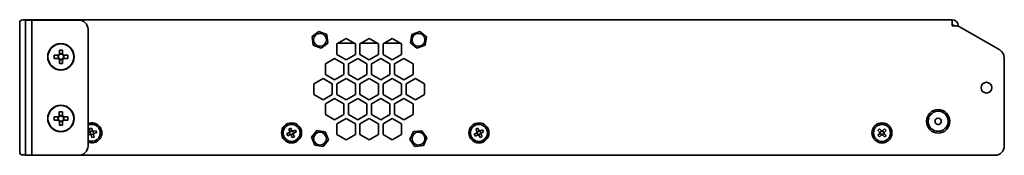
# Model space of a CAD drawing. Header units: millimetres. Extents: x 9 to 590, y 7 to 389.
# Tile 1 of 14: x 9 to 115, y 187 to 201. Entities that reach past the tile are written whole.
import ezdxf

# ---------------------------------------------------------------- set-up
doc = ezdxf.new("R2010")
doc.units = ezdxf.units.MM

msp = doc.modelspace()

# ---------------------------------------------------------------- linework, layer by layer
at = {"color": 7, "linetype": 'Continuous', "lineweight": 35}
for p, q in [((8.7772, 200.754), (8.7772, 201.0873)), ((8.7772, 187.4873), (8.7772, 200.754)), ((9.7772, 201.4207), (9.1105, 201.4207)), ((9.4105, 201.3873), (10.0772, 201.3873)), ((9.4105, 200.3873), (9.4105, 201.3873)), ((9.7772, 201.4207), (9.7889, 201.4207)), ((9.7772, 201.4207), (9.7772, 201.3873)), ((9.7889, 201.4207), (109.7772, 201.4207)), ((9.7889, 201.4207), (9.7889, 201.3873)), ((9.8157, 201.3873), (9.8091, 201.4067)), ((9.8091, 201.4067), (9.8091, 201.3873)), ((10.0772, 201.3873), (10.0772, 200.3873)), ((10.0772, 201.3873), (10.2438, 201.3873)), ((10.2438, 201.3873), (15.1772, 201.3873)), ((16.5498, 201.4215), (16.5498, 201.4207)), ((17.1982, 201.4215), (16.5498, 201.4215)), ((17.1982, 201.4215), (17.1982, 201.4207)), ((18.0923, 201.4215), (17.1982, 201.4215)), ((18.0923, 201.4215), (18.0923, 201.4207)), ((18.3379, 201.4215), (18.0923, 201.4215)), ((18.3379, 201.4215), (18.3379, 201.4207)), ((19.8535, 201.4215), (19.8535, 201.4207)), ((20.326, 201.4215), (19.8535, 201.4215)), ((20.326, 201.4215), (20.326, 201.4207)), ((21.2497, 201.4215), (20.326, 201.4215)), ((21.2497, 201.4215), (21.2497, 201.4207)), ((21.7009, 201.4215), (21.2497, 201.4215)), ((21.7009, 201.4215), (21.7009, 201.4207)), ((23.0634, 201.4215), (23.0634, 201.4207)), ((23.806, 201.4215), (23.0634, 201.4215)), ((23.806, 201.4215), (23.806, 201.4207)), ((24.6531, 201.4215), (23.806, 201.4215)), ((24.6531, 201.4215), (24.6531, 201.4207)), ((24.7576, 201.4215), (24.6531, 201.4215)), ((24.7576, 201.4215), (24.7576, 201.4207)), ((55.7301, 201.4215), (55.7301, 201.4207)), ((56.4727, 201.4215), (55.7301, 201.4215)), ((56.4727, 201.4215), (56.4727, 201.4207)), ((57.3198, 201.4215), (56.4727, 201.4215)), ((57.3198, 201.4215), (57.3198, 201.4207)), ((57.4243, 201.4215), (57.3198, 201.4215)), ((57.4243, 201.4215), (57.4243, 201.4207)), ((67.7666, 201.4215), (67.7666, 201.4207)), ((68.5557, 201.4215), (67.7666, 201.4215)), ((68.5557, 201.4215), (68.5557, 201.4207)), ((69.3662, 201.4215), (68.5557, 201.4215)), ((69.3662, 201.4215), (69.3662, 201.4207)), ((69.3877, 201.4215), (69.3662, 201.4215)), ((69.3877, 201.4215), (69.3877, 201.4207)), ((81.5225, 201.4215), (81.5225, 201.4207)), ((81.5292, 201.4215), (81.5225, 201.4215)), ((81.5292, 201.4215), (81.5292, 201.4207)), ((81.8744, 201.4215), (81.5292, 201.4215)), ((81.8744, 201.4215), (81.8744, 201.4207)), ((82.7891, 201.4215), (81.8744, 201.4215)), ((82.7891, 201.4215), (82.7891, 201.4207)), ((83.3585, 201.4215), (82.7891, 201.4215)), ((83.3652, 201.4215), (83.3585, 201.4215)), ((83.3585, 201.4215), (83.3585, 201.4207)), ((83.3652, 201.4215), (83.3652, 201.4207)), ((86.9059, 201.4215), (86.9059, 201.4207)), ((86.9125, 201.4215), (86.9059, 201.4215)), ((86.9125, 201.4215), (86.9125, 201.4207)), ((87.2577, 201.4215), (86.9125, 201.4215)), ((87.2577, 201.4215), (87.2577, 201.4207)), ((88.1724, 201.4215), (87.2577, 201.4215)), ((88.1724, 201.4215), (88.1724, 201.4207)), ((88.7418, 201.4215), (88.1724, 201.4215)), ((88.7485, 201.4215), (88.7418, 201.4215)), ((88.7418, 201.4215), (88.7418, 201.4207)), ((88.7485, 201.4215), (88.7485, 201.4207)), ((88.8099, 201.4215), (88.7485, 201.4215)), ((88.8099, 201.4215), (88.8099, 201.4207)), ((88.8958, 201.4215), (88.8099, 201.4215)), ((88.8958, 201.4215), (88.8958, 201.4207)), ((89.1366, 201.4215), (88.8958, 201.4215)), ((89.1366, 201.4215), (89.1366, 201.4207)), ((90.9907, 201.4215), (90.9907, 201.4207)), ((91.5248, 201.4215), (90.9907, 201.4215)), ((91.5248, 201.4215), (91.5248, 201.4207)), ((92.4446, 201.4215), (91.5248, 201.4215)), ((92.4446, 201.4215), (92.4446, 201.4207)), ((92.8303, 201.4215), (92.4446, 201.4215)), ((92.8303, 201.4215), (92.8303, 201.4207)), ((93.6142, 201.4215), (93.6142, 201.4207)), ((94.2982, 201.4215), (93.6142, 201.4215)), ((94.2982, 201.4215), (94.2982, 201.4207)), ((94.6621, 201.4215), (94.2982, 201.4215)), ((94.6621, 201.4215), (94.6621, 201.4207)), ((95.0104, 201.4215), (94.6621, 201.4215)), ((95.0104, 201.4215), (95.0104, 201.4207)), ((95.9256, 201.4215), (95.0104, 201.4215)), ((95.9256, 201.4215), (95.9256, 201.4207)), ((96.4923, 201.4215), (95.9256, 201.4215)), ((96.4923, 201.4215), (96.4923, 201.4207)), ((99.0376, 201.4215), (99.0376, 201.4207)), ((99.2123, 201.4215), (99.0376, 201.4215)), ((99.2123, 201.4215), (99.2123, 201.4207)), ((100.0852, 201.4215), (99.2123, 201.4215)), ((100.0852, 201.4215), (100.0852, 201.4207)), ((100.7834, 201.4215), (100.0852, 201.4215)), ((100.7834, 201.4215), (100.7834, 201.4207)), ((103.7043, 201.4215), (103.7043, 201.4207)), ((103.8597, 201.4215), (103.7043, 201.4215)), ((103.8597, 201.4215), (103.8597, 201.4207)), ((104.4115, 201.4215), (103.8597, 201.4215)), ((104.4115, 201.4215), (104.4115, 201.4207)), ((105.329, 201.4215), (104.4115, 201.4215)), ((105.329, 201.4215), (105.329, 201.4207)), ((105.6947, 201.4215), (105.329, 201.4215)), ((105.6947, 201.4215), (105.6947, 201.4207)), ((107.738, 201.4215), (107.738, 201.4207)), ((108.2414, 201.4215), (107.738, 201.4215)), ((108.2414, 201.4215), (108.2414, 201.4207)), ((109.1639, 201.4215), (108.2414, 201.4215)), ((109.1639, 201.4215), (109.1639, 201.4207)), ((109.583, 201.4215), (109.1639, 201.4215)), ((109.583, 201.4215), (109.583, 201.4207)), ((109.7772, 201.4207), (109.7772, 200.754)), ((109.7772, 200.754), (110.1759, 200.754)), ((110.4438, 200.754), (110.4438, 200.7174)), ((110.6759, 200.62), (114.9438, 198.1559)), ((9.4105, 200.3873), (9.4105, 187.7873)), ((10.0772, 200.3873), (10.0772, 187.7873)), ((16.1772, 200.3873), (16.1772, 187.7873)), ((40.4577, 199.6089), (41.1914, 200.17)), ((40.5767, 198.6928), (40.4577, 199.6089)), ((41.1914, 200.17), (42.0443, 199.8151)), ((42.0443, 199.8151), (42.1634, 198.8991)), ((51.1098, 198.9361), (51.2682, 199.8462)), ((51.2682, 199.8462), (52.1356, 200.1641)), ((52.1356, 200.1641), (52.8445, 199.5718)), ((52.8445, 199.5718), (52.6861, 198.6618)), ((41.4296, 198.3379), (40.5767, 198.6928)), ((42.1634, 198.8991), (41.4296, 198.3379)), ((44.1438, 199.4055), (43.1438, 198.8281)), ((43.1438, 198.8281), (43.1438, 197.6734)), ((45.0401, 198.888), (43.2476, 198.888)), ((45.1438, 198.8281), (44.1438, 199.4055)), ((45.1438, 197.6734), (45.1438, 198.8281)), ((46.6438, 199.4055), (45.6438, 198.8281)), ((45.6438, 198.8281), (45.6438, 197.6734)), ((47.5401, 198.888), (45.7476, 198.888)), ((47.6438, 198.8281), (46.6438, 199.4055)), ((47.6438, 197.6734), (47.6438, 198.8281)), ((49.1438, 199.4055), (48.1438, 198.8281)), ((48.1438, 198.8281), (48.1438, 197.6734)), ((50.0401, 198.888), (48.2476, 198.888)), ((50.1438, 198.8281), (49.1438, 199.4055)), ((50.1438, 197.6734), (50.1438, 198.8281)), ((51.8188, 198.3439), (51.1098, 198.9361)), ((52.6861, 198.6618), (51.8188, 198.3439)), ((12.5104, 197.5919), (12.9478, 197.5922)), ((12.5106, 197.2486), (12.5104, 197.5919)), ((12.9278, 197.2488), (12.9276, 197.5921)), ((13.0718, 198.1539), (13.4151, 198.1541)), ((13.072, 197.7165), (13.0718, 198.1539)), ((13.072, 197.7367), (13.4153, 197.7369)), ((13.4151, 198.1541), (13.4153, 197.7167)), ((13.5397, 197.5925), (13.9771, 197.5927)), ((13.5599, 197.5925), (13.5601, 197.2492)), ((13.9771, 197.5927), (13.9773, 197.2494)), ((43.1438, 197.6734), (44.1438, 197.0961)), ((44.1438, 197.0961), (45.1438, 197.6734)), ((45.6438, 197.6734), (46.6438, 197.0961)), ((46.6438, 197.0961), (47.6438, 197.6734)), ((48.1438, 197.6734), (49.1438, 197.0961)), ((49.1438, 197.0961), (50.1438, 197.6734)), ((12.948, 197.2488), (12.5106, 197.2486)), ((13.0726, 196.6872), (13.0724, 197.1246)), ((13.4157, 197.1046), (13.0724, 197.1044)), ((13.4159, 196.6874), (13.0726, 196.6872)), ((13.4157, 197.1248), (13.4159, 196.6874)), ((13.9773, 197.2494), (13.5399, 197.2492)), ((42.8938, 197.2404), (41.8938, 196.6631)), ((41.8938, 196.6631), (41.8938, 195.5084)), ((43.8938, 196.6631), (42.8938, 197.2404)), ((43.8938, 195.5084), (43.8938, 196.6631)), ((45.3938, 197.2404), (44.3938, 196.6631)), ((44.3938, 196.6631), (44.3938, 195.5084)), ((46.3938, 196.6631), (45.3938, 197.2404)), ((46.3938, 195.5084), (46.3938, 196.6631)), ((47.8938, 197.2404), (46.8938, 196.6631)), ((46.8938, 196.6631), (46.8938, 195.5084)), ((48.8938, 196.6631), (47.8938, 197.2404)), ((48.8938, 195.5084), (48.8938, 196.6631)), ((50.3938, 197.2404), (49.3938, 196.6631)), ((49.3938, 196.6631), (49.3938, 195.5084)), ((51.3938, 196.6631), (50.3938, 197.2404)), ((51.3938, 195.5084), (51.3938, 196.6631)), ((115.4438, 197.2899), (115.4438, 187.7873)), ((41.8938, 195.5084), (42.8938, 194.931)), ((42.8938, 194.931), (43.8938, 195.5084)), ((44.3938, 195.5084), (45.3938, 194.931)), ((45.3938, 194.931), (46.3938, 195.5084)), ((46.8938, 195.5084), (47.8938, 194.931)), ((47.8938, 194.931), (48.8938, 195.5084)), ((49.3938, 195.5084), (50.3938, 194.931)), ((50.3938, 194.931), (51.3938, 195.5084)), ((41.6438, 195.0754), (40.6438, 194.498)), ((40.6438, 194.498), (40.6438, 193.3433)), ((42.6438, 194.498), (41.6438, 195.0754)), ((42.6438, 193.3433), (42.6438, 194.498)), ((44.1438, 195.0754), (43.1438, 194.498)), ((43.1438, 194.498), (43.1438, 193.3433)), ((45.1438, 194.498), (44.1438, 195.0754)), ((45.1438, 193.3433), (45.1438, 194.498)), ((46.6438, 195.0754), (45.6438, 194.498)), ((45.6438, 194.498), (45.6438, 193.3433)), ((47.6438, 194.498), (46.6438, 195.0754)), ((47.6438, 193.3433), (47.6438, 194.498)), ((49.1438, 195.0754), (48.1438, 194.498)), ((48.1438, 194.498), (48.1438, 193.3433)), ((50.1438, 194.498), (49.1438, 195.0754)), ((50.1438, 193.3433), (50.1438, 194.498)), ((51.6438, 195.0754), (50.6438, 194.498)), ((50.6438, 194.498), (50.6438, 193.3433)), ((52.6438, 194.498), (51.6438, 195.0754)), ((52.6438, 193.3433), (52.6438, 194.498)), ((40.6438, 193.3433), (41.6438, 192.766)), ((41.6438, 192.766), (42.6438, 193.3433)), ((43.1438, 193.3433), (44.1438, 192.766)), ((44.1438, 192.766), (45.1438, 193.3433)), ((45.6438, 193.3433), (46.6438, 192.766)), ((46.6438, 192.766), (47.6438, 193.3433)), ((48.1438, 193.3433), (49.1438, 192.766)), ((49.1438, 192.766), (50.1438, 193.3433)), ((50.6438, 193.3433), (51.6438, 192.766)), ((51.6438, 192.766), (52.6438, 193.3433)), ((42.8938, 192.9103), (41.8938, 192.3329)), ((41.8938, 192.3329), (41.8938, 191.1782)), ((43.8938, 192.3329), (42.8938, 192.9103)), ((43.8938, 191.1782), (43.8938, 192.3329)), ((45.3938, 192.9103), (44.3938, 192.3329)), ((44.3938, 192.3329), (44.3938, 191.1782)), ((46.3938, 192.3329), (45.3938, 192.9103)), ((46.3938, 191.1782), (46.3938, 192.3329)), ((47.8938, 192.9103), (46.8938, 192.3329)), ((46.8938, 192.3329), (46.8938, 191.1782)), ((48.8938, 192.3329), (47.8938, 192.9103)), ((48.8938, 191.1782), (48.8938, 192.3329)), ((50.3938, 192.9103), (49.3938, 192.3329)), ((49.3938, 192.3329), (49.3938, 191.1782)), ((51.3938, 192.3329), (50.3938, 192.9103)), ((51.3938, 191.1782), (51.3938, 192.3329)), ((13.0678, 191.4863), (13.4112, 191.4883)), ((13.0704, 191.049), (13.0678, 191.4863)), ((13.0703, 191.0691), (13.4136, 191.0712)), ((13.4112, 191.4883), (13.4138, 191.051)), ((41.8938, 191.1782), (42.8938, 190.6009)), ((42.8938, 190.6009), (43.8938, 191.1782)), ((44.3938, 191.1782), (45.3938, 190.6009)), ((45.3938, 190.6009), (46.3938, 191.1782)), ((46.8938, 191.1782), (47.8938, 190.6009)), ((47.8938, 190.6009), (48.8938, 191.1782)), ((49.3938, 191.1782), (50.3938, 190.6009)), ((50.3938, 190.6009), (51.3938, 191.1782)), ((12.5095, 190.9213), (12.9468, 190.9239)), ((12.5115, 190.578), (12.5095, 190.9213)), ((12.9489, 190.5806), (12.5115, 190.578)), ((12.9287, 190.5804), (12.9266, 190.9238)), ((13.0765, 190.0196), (13.0739, 190.457)), ((13.4174, 190.4388), (13.0741, 190.4368)), ((13.4199, 190.0217), (13.0765, 190.0196)), ((13.4173, 190.459), (13.4199, 190.0217)), ((13.5388, 190.9274), (13.9761, 190.93)), ((13.9782, 190.5867), (13.5409, 190.5841)), ((13.559, 190.9275), (13.5611, 190.5842)), ((13.9761, 190.93), (13.9782, 190.5867)), ((44.1438, 190.7452), (43.1438, 190.1679)), ((43.1438, 190.1679), (43.1438, 189.0132)), ((45.1438, 190.1679), (44.1438, 190.7452)), ((45.1438, 189.0132), (45.1438, 190.1679)), ((46.6438, 190.7452), (45.6438, 190.1679)), ((45.6438, 190.1679), (45.6438, 189.0132)), ((47.6438, 190.1679), (46.6438, 190.7452)), ((47.6438, 189.0132), (47.6438, 190.1679)), ((49.1438, 190.7452), (48.1438, 190.1679)), ((48.1438, 190.1679), (48.1438, 189.0132)), ((50.1438, 190.1679), (49.1438, 190.7452)), ((50.1438, 189.0132), (50.1438, 190.1679)), ((16.1772, 189.2299), (16.3736, 189.2775)), ((16.4317, 189.0378), (16.1772, 188.9761)), ((16.3562, 189.6609), (16.596, 189.719)), ((16.4277, 189.3661), (16.3562, 189.6609)), ((16.4131, 189.2451), (16.4035, 189.2848)), ((16.4349, 189.3362), (16.4746, 189.3458)), ((16.4616, 189.045), (16.452, 189.0847)), ((16.5527, 189.0233), (16.5131, 189.0137)), ((16.5917, 188.689), (16.5203, 188.9838)), ((16.596, 189.719), (16.6674, 189.4242)), ((16.635, 189.3847), (16.6746, 189.3943)), ((16.7528, 189.0717), (16.7131, 189.0621)), ((16.7261, 189.3629), (16.7357, 189.3233)), ((16.756, 189.3702), (17.0507, 189.4416)), ((16.76, 189.0418), (16.8315, 188.7471)), ((16.7746, 189.1629), (16.7842, 189.1232)), ((17.1088, 189.2019), (16.8141, 189.1304)), ((17.0507, 189.4416), (17.1088, 189.2019)), ((37.7184, 189.1244), (37.9981, 189.2417)), ((37.8137, 188.8969), (37.7184, 189.1244)), ((38.0934, 189.0142), (37.8137, 188.8969)), ((37.9201, 189.6174), (38.1476, 189.7128)), ((38.0374, 189.3377), (37.9201, 189.6174)), ((38.0422, 189.2159), (38.0265, 189.2536)), ((38.0493, 189.3094), (38.0869, 189.3251)), ((38.1218, 189.0261), (38.106, 189.0637)), ((38.1476, 189.7128), (38.2649, 189.4331)), ((38.2152, 189.019), (38.1776, 189.0033)), ((38.3067, 188.6952), (38.1895, 188.9749)), ((38.2391, 189.3889), (38.2768, 189.4047)), ((38.3325, 189.3819), (38.3483, 189.3442)), ((38.3609, 189.3938), (38.6406, 189.511)), ((38.4051, 189.0986), (38.3674, 189.0828)), ((38.4121, 189.192), (38.4279, 189.1544)), ((38.417, 189.0702), (38.5342, 188.7905)), ((38.736, 189.2835), (38.4563, 189.1663)), ((38.6406, 189.511), (38.736, 189.2835)), ((40.3974, 188.727), (40.9749, 189.448)), ((40.9749, 189.448), (41.8881, 189.3083)), ((41.8881, 189.3083), (42.2237, 188.4476)), ((43.1438, 189.0132), (44.1438, 188.4358)), ((44.1438, 188.4358), (45.1438, 189.0132)), ((45.6438, 189.0132), (46.6438, 188.4358)), ((46.6438, 188.4358), (47.6438, 189.0132)), ((48.1438, 189.0132), (49.1438, 188.4358)), ((49.1438, 188.4358), (50.1438, 189.0132)), ((51.0585, 188.4901), (51.4337, 189.3343)), ((51.4337, 189.3343), (52.3523, 189.4315)), ((52.3523, 189.4315), (52.8958, 188.6845)), ((58.028, 189.0774), (58.2956, 189.2202)), ((58.1442, 188.8597), (58.028, 189.0774)), ((58.4117, 189.0026), (58.1442, 188.8597)), ((58.1829, 189.587), (58.4005, 189.7032)), ((58.3257, 189.3195), (58.1829, 189.587)), ((58.3419, 189.1986), (58.3227, 189.2346)), ((58.3402, 189.2923), (58.3762, 189.3115)), ((58.4005, 189.7032), (58.5434, 189.4356)), ((58.4389, 189.017), (58.4196, 189.053)), ((58.5325, 189.0187), (58.4965, 188.9995)), ((58.6538, 188.7048), (58.511, 188.9724)), ((58.5218, 189.3892), (58.5578, 189.4085)), ((58.6155, 189.3909), (58.6347, 189.3549)), ((58.6427, 189.4054), (58.9102, 189.5482)), ((58.8714, 188.821), (58.6538, 188.7048)), ((58.7141, 189.1157), (58.6781, 189.0964)), ((58.7124, 189.2093), (58.7317, 189.1733)), ((58.7286, 189.0885), (58.8714, 188.821)), ((59.0264, 189.3306), (58.7588, 189.1878)), ((58.9102, 189.5482), (59.0264, 189.3306)), ((101.7509, 188.9413), (101.9671, 189.154)), ((101.9239, 188.7654), (101.7509, 188.9413)), ((101.7553, 189.4739), (101.9311, 189.6469)), ((101.968, 189.2577), (101.7553, 189.4739)), ((102.1401, 188.9781), (101.9239, 188.7654)), ((101.9311, 189.6469), (102.1438, 189.4307)), ((102.0177, 189.1464), (101.9891, 189.1755)), ((101.9895, 189.2358), (102.0186, 189.2644)), ((102.162, 188.9997), (102.1334, 189.0288)), ((102.1363, 189.3802), (102.1654, 189.4088)), ((102.2514, 189.0278), (102.2223, 188.9992)), ((102.2257, 189.4083), (102.2543, 189.3792)), ((102.4566, 188.7611), (102.2439, 188.9773)), ((102.2476, 189.4299), (102.4638, 189.6425)), ((102.3981, 189.1722), (102.3691, 189.1436)), ((102.37, 189.2615), (102.3986, 189.2324)), ((102.4197, 189.1502), (102.6324, 188.934)), ((102.6368, 189.4667), (102.4206, 189.254)), ((102.6324, 188.934), (102.4566, 188.7611)), ((102.4638, 189.6425), (102.6368, 189.4667)), ((9.4105, 186.7873), (9.4105, 187.7873)), ((10.0772, 187.7873), (10.0772, 186.7873)), ((16.8315, 188.7471), (16.5917, 188.689)), ((38.5342, 188.7905), (38.3067, 188.6952)), ((40.733, 187.8664), (40.3974, 188.727)), ((41.6461, 187.7267), (40.733, 187.8664)), ((42.2237, 188.4476), (41.6461, 187.7267)), ((51.602, 187.7432), (51.0585, 188.4901)), ((52.5207, 187.8404), (51.602, 187.7432)), ((52.8958, 188.6845), (52.5207, 187.8404)), ((8.7772, 187.154), (8.7772, 187.4873)), ((9.4105, 186.8207), (9.1105, 186.8207)), ((10.0772, 186.7873), (9.4105, 186.7873)), ((10.0772, 186.7873), (10.2438, 186.7873)), ((10.2438, 186.7873), (15.1772, 186.7873)), ((15.1772, 186.7873), (114.4438, 186.7873))]:
    msp.add_line(p, q, dxfattribs=at)
for centre, radius in [((41.3105, 199.254), 0.6983), ((51.9772, 199.254), 0.6983), ((13.2438, 197.4207), 1.4333), ((13.2438, 197.4207), 1.4), ((113.5105, 194.0873), 0.5833), ((13.2438, 190.754), 1.4333), ((13.2438, 190.754), 1.4), ((108.2772, 190.454), 1.2667), ((38.2272, 189.204), 1.0833), ((38.2272, 189.204), 0.9167), ((58.5272, 189.204), 1.0833), ((58.5272, 189.204), 0.9167), ((102.1938, 189.204), 1.0833), ((102.1938, 189.204), 0.9167), ((41.3105, 188.5873), 0.6983), ((51.9772, 188.5873), 0.6983)]:
    msp.add_circle(centre, radius, dxfattribs=at)
for centre, radius, start, end in [((9.1105, 201.0873), 0.3333, 90, 180), ((15.1772, 200.3873), 1, 0, 90), ((109.7772, 200.754), 0.6667, 0, 90), ((109.7772, 200.754), 0.1667, 0, 90), ((110.1759, 199.754), 1, 60, 90), ((13.2438, 197.4207), 0.3422, 120.145111, 149.920457), ((13.2438, 197.4207), 0.2837, 142.79168, 217.273888), ((13.2438, 197.4207), 0.2837, 127.273888, 142.79168), ((13.2438, 197.4207), 0.2837, 52.79168, 127.273888), ((13.2438, 197.4207), 0.3422, 30.145111, 59.920457), ((13.2438, 197.4207), 0.2837, 37.273888, 52.79168), ((13.2438, 197.4207), 0.2837, 322.79168, 37.273888), ((114.4438, 197.2899), 1, 0, 60), ((13.2438, 197.4207), 0.3422, 210.145111, 239.920457), ((13.2438, 197.4207), 0.2837, 217.273888, 232.79168), ((13.2438, 197.4207), 0.2837, 232.79168, 307.273888), ((13.2438, 197.4207), 0.2837, 307.273888, 322.79168), ((13.2438, 197.4207), 0.3422, 300.145111, 329.920457), ((13.2438, 190.754), 0.3422, 120.452966, 150.228312), ((13.2438, 190.754), 0.2837, 127.581743, 143.099535), ((13.2438, 190.754), 0.2837, 53.099535, 127.581743), ((13.2438, 190.754), 0.3422, 30.452966, 60.228312), ((13.2438, 190.754), 0.2837, 37.581743, 53.099535), ((108.2772, 190.454), 1.0833, 94.448281, 292.448281), ((108.2772, 190.454), 1.0833, 292.448281, 94.448281), ((13.2438, 190.754), 0.3422, 210.452966, 240.228312), ((13.2438, 190.754), 0.2837, 143.099535, 217.581743), ((13.2438, 190.754), 0.2837, 217.581743, 233.099535), ((13.2438, 190.754), 0.2837, 233.099535, 307.581743), ((13.2438, 190.754), 0.2837, 307.581743, 323.099535), ((13.2438, 190.754), 0.3422, 300.452966, 330.228312), ((13.2438, 190.754), 0.2837, 323.099535, 37.581743), ((16.5938, 189.204), 1.0833, 247.380135, 112.619865), ((16.5938, 189.204), 0.9167, 13.620108, 117.035692), ((108.2772, 190.454), 0.3417, 112.448281, 292.448281), ((108.2772, 190.454), 0.3417, 292.448281, 112.448281), ((16.5938, 189.204), 0.9167, 242.964308, 13.620108), ((16.5938, 189.204), 0.2322, 135.705814, 161.534401), ((16.5938, 189.204), 0.1853, 167.181984, 220.058231), ((16.5938, 189.204), 0.1853, 151.901897, 167.181984), ((16.5938, 189.204), 0.1853, 145.338318, 151.901897), ((16.5938, 189.204), 0.2322, 225.705814, 251.534401), ((16.5938, 189.204), 0.1853, 130.058231, 145.338318), ((16.5938, 189.204), 0.1853, 220.058231, 235.338318), ((16.5938, 189.204), 0.1853, 77.181984, 130.058231), ((16.5938, 189.204), 0.1853, 235.338318, 241.901897), ((16.5938, 189.204), 0.1853, 241.901897, 257.181984), ((16.5938, 189.204), 0.1853, 257.181984, 310.058231), ((16.5938, 189.204), 0.1853, 61.901897, 77.181984), ((16.5938, 189.204), 0.2322, 45.705814, 71.534401), ((16.5938, 189.204), 0.1853, 55.338318, 61.901897), ((16.5938, 189.204), 0.1853, 40.058231, 55.338318), ((16.5938, 189.204), 0.1853, 310.058231, 325.338318), ((16.5938, 189.204), 0.1853, 347.181984, 40.058231), ((16.5938, 189.204), 0.1853, 325.338318, 331.901897), ((16.5938, 189.204), 0.1853, 331.901897, 347.181984), ((16.5938, 189.204), 0.2322, 315.705814, 341.534401), ((38.2272, 189.204), 0.2322, 144.828717, 170.657304), ((38.2272, 189.204), 0.1853, 176.304887, 229.181134), ((38.2272, 189.204), 0.1853, 161.0248, 176.304887), ((38.2272, 189.204), 0.1853, 154.461221, 161.0248), ((38.2272, 189.204), 0.1853, 139.181134, 154.461221), ((38.2272, 189.204), 0.1853, 86.304887, 139.181134), ((38.2272, 189.204), 0.2322, 234.828717, 260.657304), ((38.2272, 189.204), 0.1853, 229.181134, 244.461221), ((38.2272, 189.204), 0.1853, 244.461221, 251.0248), ((38.2272, 189.204), 0.1853, 251.0248, 266.304887), ((38.2272, 189.204), 0.1853, 266.304887, 319.181134), ((38.2272, 189.204), 0.1853, 71.0248, 86.304887), ((38.2272, 189.204), 0.2322, 54.828717, 80.657304), ((38.2272, 189.204), 0.1853, 64.461221, 71.0248), ((38.2272, 189.204), 0.1853, 49.181134, 64.461221), ((38.2272, 189.204), 0.1853, 356.304887, 49.181134), ((38.2272, 189.204), 0.1853, 319.181134, 334.461221), ((38.2272, 189.204), 0.1853, 334.461221, 341.0248), ((38.2272, 189.204), 0.1853, 341.0248, 356.304887), ((38.2272, 189.204), 0.2322, 324.828717, 350.657304), ((58.5272, 189.204), 0.2322, 150.177148, 176.005736), ((58.5272, 189.204), 0.1853, 166.373232, 181.653319), ((58.5272, 189.204), 0.1853, 181.653319, 234.529565), ((58.5272, 189.204), 0.1853, 159.809652, 166.373232), ((58.5272, 189.204), 0.1853, 144.529565, 159.809652), ((58.5272, 189.204), 0.1853, 91.653319, 144.529565), ((58.5272, 189.204), 0.2322, 240.177148, 266.005736), ((58.5272, 189.204), 0.1853, 234.529565, 249.809652), ((58.5272, 189.204), 0.1853, 249.809652, 256.373232), ((58.5272, 189.204), 0.1853, 256.373232, 271.653319), ((58.5272, 189.204), 0.1853, 76.373232, 91.653319), ((58.5272, 189.204), 0.1853, 271.653319, 324.529565), ((58.5272, 189.204), 0.2322, 60.177148, 86.005736), ((58.5272, 189.204), 0.1853, 69.809652, 76.373232), ((58.5272, 189.204), 0.1853, 54.529565, 69.809652), ((58.5272, 189.204), 0.1853, 1.653319, 54.529565), ((58.5272, 189.204), 0.1853, 324.529565, 339.809652), ((58.5272, 189.204), 0.1853, 339.809652, 346.373232), ((58.5272, 189.204), 0.1853, 346.373232, 1.653319), ((58.5272, 189.204), 0.2322, 330.177148, 356.005736), ((102.1938, 189.204), 0.2322, 166.615506, 192.444094), ((102.1938, 189.204), 0.1853, 176.24801, 182.811589), ((102.1938, 189.204), 0.1853, 182.811589, 198.091676), ((102.1938, 189.204), 0.1853, 160.967923, 176.24801), ((102.1938, 189.204), 0.1853, 198.091676, 250.967923), ((102.1938, 189.204), 0.1853, 108.091676, 160.967923), ((102.1938, 189.204), 0.1853, 250.967923, 266.24801), ((102.1938, 189.204), 0.1853, 92.811589, 108.091676), ((102.1938, 189.204), 0.2322, 256.615506, 282.444094), ((102.1938, 189.204), 0.2322, 76.615506, 102.444094), ((102.1938, 189.204), 0.1853, 266.24801, 272.811589), ((102.1938, 189.204), 0.1853, 86.24801, 92.811589), ((102.1938, 189.204), 0.1853, 272.811589, 288.091676), ((102.1938, 189.204), 0.1853, 70.967923, 86.24801), ((102.1938, 189.204), 0.1853, 288.091676, 340.967923), ((102.1938, 189.204), 0.1853, 18.091676, 70.967923), ((102.1938, 189.204), 0.1853, 340.967923, 356.24801), ((102.1938, 189.204), 0.1853, 2.811589, 18.091676), ((102.1938, 189.204), 0.1853, 356.24801, 2.811589), ((102.1938, 189.204), 0.2322, 346.615506, 12.444094), ((15.1772, 187.7873), 1, 270, 0), ((114.4438, 187.7873), 1, 270, 0), ((9.1105, 187.154), 0.3333, 180, 270)]:
    msp.add_arc(centre, radius, start, end, dxfattribs=at)
for centre, major_axis, start_param, end_param in [((16.5713, 189.1985), (0.1607, 0.0389), 2.61320416, 3.66998115), ((16.5884, 189.2265), (-0.0389, 0.1607), 5.75479681, 6.8115738), ((16.5993, 189.1815), (-0.0389, 0.1607), 2.61320416, 3.66998115), ((16.6164, 189.2094), (0.1607, 0.0389), 5.75479681, 6.8115738), ((38.2058, 189.195), (0.1525, 0.0639), 2.61320416, 3.66998115), ((38.2182, 189.2254), (-0.0639, 0.1525), 5.75479681, 6.8115738), ((38.2361, 189.1826), (-0.0639, 0.1525), 2.61320416, 3.66998115), ((38.2486, 189.213), (0.1525, 0.0639), 5.75479681, 6.8115738), ((58.5067, 189.1931), (0.1458, 0.0778), 2.61320416, 3.66998115), ((58.5163, 189.2244), (-0.0778, 0.1458), 5.75479681, 6.8115738), ((58.5381, 189.1835), (-0.0778, 0.1458), 2.61320416, 3.66998115), ((58.5476, 189.2149), (0.1458, 0.0778), 5.75479681, 6.8115738), ((102.1773, 189.1877), (0.1178, 0.1159), 2.61320416, 3.66998115), ((102.1776, 189.2205), (-0.1159, 0.1178), 5.75479681, 6.8115738), ((102.2101, 189.1875), (-0.1159, 0.1178), 2.61320416, 3.66998115), ((102.2104, 189.2202), (0.1178, 0.1159), 5.75479681, 6.8115738)]:
    msp.add_ellipse(centre, major_axis=major_axis, ratio=0.99011591, start_param=start_param, end_param=end_param, dxfattribs=at)
for points in [[(9.8091, 201.4067), (9.8024, 201.416), (9.7957, 201.4207), (9.7889, 201.4207)], [(12.9478, 197.5922), (12.9703, 197.5922), (12.9934, 197.5922), (13.0179, 197.5922)], [(13.072, 197.7165), (13.072, 197.694), (13.072, 197.6709), (13.0721, 197.6464)], [(13.4153, 197.7167), (13.4154, 197.6942), (13.4154, 197.6711), (13.4154, 197.6466)], [(13.5397, 197.5925), (13.5172, 197.5925), (13.4941, 197.5925), (13.4696, 197.5924)], [(12.948, 197.2488), (12.9705, 197.2488), (12.9936, 197.2488), (13.0181, 197.2489)], [(13.0724, 197.1246), (13.0723, 197.1471), (13.0723, 197.1702), (13.0723, 197.1947)], [(13.4157, 197.1248), (13.4157, 197.1473), (13.4157, 197.1704), (13.4156, 197.1949)], [(13.5399, 197.2492), (13.5174, 197.2491), (13.4943, 197.2491), (13.4698, 197.2491)], [(13.0704, 191.049), (13.0706, 191.0264), (13.0707, 191.0033), (13.0708, 190.9788)], [(13.4138, 191.051), (13.4139, 191.0284), (13.414, 191.0053), (13.4142, 190.9808)], [(12.9468, 190.9239), (12.9694, 190.924), (12.9925, 190.9242), (13.017, 190.9243)], [(12.9489, 190.5806), (12.9714, 190.5807), (12.9946, 190.5808), (13.019, 190.581)], [(13.0739, 190.457), (13.0738, 190.4795), (13.0737, 190.5027), (13.0735, 190.5271)], [(13.4173, 190.459), (13.4171, 190.4816), (13.417, 190.5047), (13.4169, 190.5292)], [(13.5388, 190.9274), (13.5163, 190.9273), (13.4931, 190.9271), (13.4687, 190.927)], [(13.5409, 190.5841), (13.5183, 190.5839), (13.4952, 190.5838), (13.4707, 190.5837)], [(16.3736, 189.2775), (16.3915, 189.2819), (16.41, 189.2864), (16.4304, 189.2913)], [(16.4277, 189.3661), (16.432, 189.3482), (16.4365, 189.3297), (16.4414, 189.3094)], [(16.4317, 189.0378), (16.4496, 189.0421), (16.4681, 189.0466), (16.4884, 189.0515)], [(16.5203, 188.9838), (16.516, 189.0017), (16.5115, 189.0202), (16.5066, 189.0405)], [(16.6674, 189.4242), (16.6717, 189.4063), (16.6762, 189.3878), (16.6811, 189.3675)], [(16.756, 189.3702), (16.7381, 189.3658), (16.7196, 189.3614), (16.6993, 189.3564)], [(16.76, 189.0418), (16.7557, 189.0598), (16.7512, 189.0783), (16.7463, 189.0986)], [(16.8141, 189.1304), (16.7962, 189.1261), (16.7777, 189.1216), (16.7573, 189.1167)], [(37.9981, 189.2417), (38.0151, 189.2488), (38.0326, 189.2562), (38.0519, 189.2642)], [(38.0374, 189.3377), (38.0445, 189.3207), (38.0519, 189.3032), (38.06, 189.2839)], [(38.0934, 189.0142), (38.1104, 189.0213), (38.128, 189.0287), (38.1473, 189.0368)], [(38.1895, 188.9749), (38.1824, 188.9919), (38.175, 189.0094), (38.1669, 189.0287)], [(38.2649, 189.4331), (38.272, 189.4161), (38.2794, 189.3985), (38.2874, 189.3792)], [(38.3609, 189.3938), (38.3439, 189.3867), (38.3264, 189.3793), (38.3071, 189.3712)], [(38.417, 189.0702), (38.4098, 189.0872), (38.4025, 189.1048), (38.3944, 189.1241)], [(38.4563, 189.1663), (38.4393, 189.1592), (38.4217, 189.1518), (38.4024, 189.1437)], [(58.2956, 189.2202), (58.3118, 189.2288), (58.3286, 189.2378), (58.3471, 189.2477)], [(58.3257, 189.3195), (58.3344, 189.3032), (58.3434, 189.2864), (58.3532, 189.268)], [(58.4117, 189.0026), (58.428, 189.0112), (58.4448, 189.0202), (58.4632, 189.03)], [(58.511, 188.9724), (58.5023, 188.9886), (58.4934, 189.0054), (58.4835, 189.0239)], [(58.5434, 189.4356), (58.552, 189.4193), (58.561, 189.4026), (58.5708, 189.3841)], [(58.6427, 189.4054), (58.6264, 189.3967), (58.6096, 189.3878), (58.5911, 189.3779)], [(58.7286, 189.0885), (58.7199, 189.1048), (58.711, 189.1216), (58.7011, 189.14)], [(58.7588, 189.1878), (58.7425, 189.1791), (58.7257, 189.1702), (58.7073, 189.1603)], [(101.9671, 189.154), (101.9803, 189.1669), (101.9938, 189.1802), (102.0087, 189.1949)], [(101.968, 189.2577), (101.9809, 189.2446), (101.9942, 189.231), (102.0089, 189.2161)], [(102.1401, 188.9781), (102.1532, 188.991), (102.1668, 189.0044), (102.1817, 189.0191)], [(102.1438, 189.4307), (102.1567, 189.4176), (102.1701, 189.404), (102.1848, 189.3891)], [(102.2439, 188.9773), (102.231, 188.9904), (102.2176, 189.004), (102.2029, 189.0189)], [(102.2476, 189.4299), (102.2345, 189.4169), (102.2209, 189.4036), (102.206, 189.3889)], [(102.4197, 189.1502), (102.4068, 189.1634), (102.3934, 189.177), (102.3788, 189.1919)], [(102.4206, 189.254), (102.4074, 189.2411), (102.3939, 189.2277), (102.379, 189.2131)]]:
    msp.add_open_spline(points, degree=3, dxfattribs=at)

doc.saveas('drawing.dxf')
